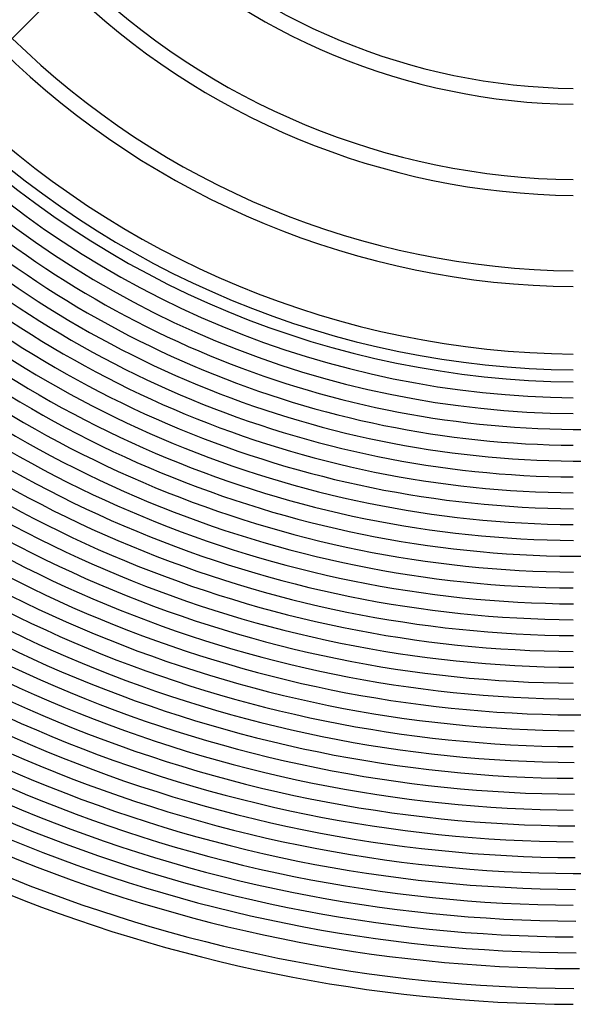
# Model space of a CAD drawing. Header units: millimetres. Extents: x -430 to 430, y -430 to 430.
# Tile 32 of 100: x -142 to -2, y -390 to -142. Entities that reach past the tile are written whole.
import ezdxf

# ---------------------------------------------------------------- set-up
doc = ezdxf.new("R2010")
doc.units = ezdxf.units.MM
doc.layers.add('HIDDEN', color=7, linetype='Continuous')
doc.layers.add('THICK', color=7, linetype='Continuous')

msp = doc.modelspace()

# ---------------------------------------------------------------- linework, layer by layer
at = {"layer": 'HIDDEN'}
for radius, start, end in [(245, 269.5323, 270.4677), (253, 269.547, 270.4529), (277, 269.5863, 270.4137), (317, 269.6385, 270.3615), (357, 269.679, 270.321), (381, 269.6992, 269.931)]:
    msp.add_arc((0, 0), radius, start, end, dxfattribs=at)
at = {"layer": 'THICK'}
msp.add_line((-130.1, -132.93), (-143.54, -146.37), dxfattribs=at)
for radius, start, end in [(159, 225.7207, 269.2793), (163, 225.703, 269.2969), (182, 225.6297, 269.3703), (186, 225.6161, 269.3839), (205, 225.559, 269.441), (209, 225.5483, 269.4517), (226, 225.507, 269.493), (233, 225.4918, 269.5082), (230, 225.4982, 269.5018), (237, 225.4835, 269.5165), (241, 225.4755, 269.5245), (245, 225.4677, 269.5323), (249, 225.4602, 269.5398), (253, 225.453, 269.547), (257, 225.4454, 269.5545), (261, 225.439, 269.561), (265, 225.4306, 269.5694), (269, 225.426, 269.574), (273, 225.4156, 269.5844), (277, 225.4137, 269.5863), (281, 225.4005, 269.5996), (285, 225.4021, 269.5979), (289, 225.3851, 269.6149), (293, 225.3911, 269.6089), (297, 225.3696, 269.6303), (301, 225.3807, 269.6193), (305, 225.354, 269.646), (309, 225.3708, 269.6291), (313, 225.3381, 269.6619), (317, 225.3615, 269.6385), (321, 225.3219, 269.6781), (325, 225.3526, 269.6474), (329, 225.3054, 269.6946), (333, 225.3441, 269.6559), (337, 225.2884, 269.7116), (341, 225.3361, 269.664), (345, 225.2709, 269.7291), (349, 225.3283, 269.6717), (353, 225.2529, 269.7471), (357, 225.321, 269.679), (361, 225.234, 269.766), (365, 225.314, 269.686), (369, 225.2141, 269.7859), (373, 225.3072, 269.6928), (377, 225.1928, 269.8072), (381, 225.3008, 269.6992), (386, 225.2738, 269.7262), (390, 225.2938, 269.7061)]:
    msp.add_arc((0, 0), radius, start, end, dxfattribs=at)

doc.saveas('drawing.dxf')
